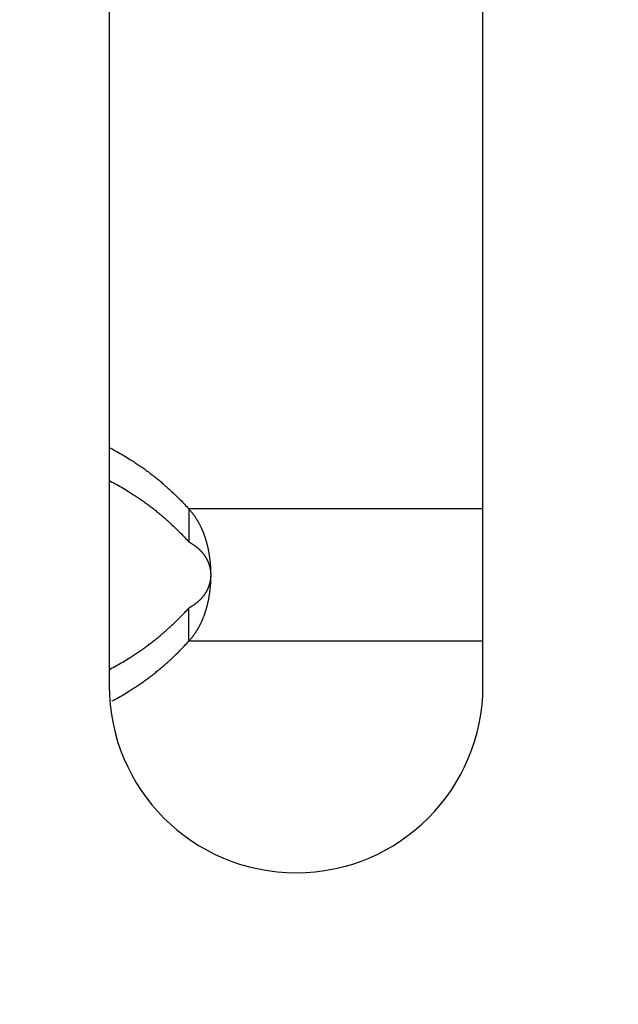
# Model space of a CAD drawing. Extents: x 0 to 594, y 0 to 420.
# Tile 18 of 112: x 101.47 to 104.03, y 281.74 to 285.95. Entities that reach past the tile are written whole.
import ezdxf

# ---------------------------------------------------------------- set-up
doc = ezdxf.new("R2010")
doc.units = 0
doc.header["$LTSCALE"] = 32.67
doc.layers.get('0').update_dxf_attribs({"linetype": 'CONTINUOUS'})
doc.styles.get("Standard").update_dxf_attribs({"font": 'txt', "width": 0.8})
doc.dimstyles.get("Standard").update_dxf_attribs({"dimtxt": 2.5, "dimasz": 2.5, "dimexe": 1.25, "dimexo": 0.625, "dimtad": 1, "dimcen": 2.5, "dimazin": 3, "dimtfac": 1, "dimtmove": 0, "dimatfit": 3})

# ---------------------------------------------------------------- blocks, each defined once
blk = doc.blocks.new('_FILLED')
at = {"color": 0, "linetype": 'BYBLOCK'}
blk.add_solid([(0, 0), (-1, 0.1429), (-1, -0.1429)], dxfattribs=at)
blk = doc.blocks.new('*D9')
at = {"color": 2, "linetype": 'CONTINUOUS'}
for p, q in [((93.7812, 281.7264), (93.7812, 307.7703)), ((159.5249, 280.5703), (159.5249, 307.7703)), ((93.7812, 306.7703), (126.653, 306.7703)), ((159.5249, 306.7703), (126.653, 306.7703))]:
    blk.add_line(p, q, dxfattribs=at)
at = {"color": 2, "linetype": 'CONTINUOUS', "xscale": 3.5, "yscale": 3.5, "zscale": 3.5, "rotation": 180}
blk.add_blockref('_FILLED', (93.7812, 306.7703), dxfattribs=at)
at = {"color": 2, "linetype": 'CONTINUOUS', "xscale": 3.5, "yscale": 3.5, "zscale": 3.5}
blk.add_blockref('_FILLED', (159.5249, 306.7703), dxfattribs=at)
at = {"color": 5, "linetype": 'CONTINUOUS', "width": 0.8}
blk.add_text('329', height=3.5, dxfattribs=at).set_placement((122.453, 307.6453))

msp = doc.modelspace()

# ---------------------------------------------------------------- linework, layer by layer
at = {"color": 7, "linetype": 'CONTINUOUS'}
for p, q in [((101.853, 295.5032), (101.853, 283.1032)), ((103.453, 283.1032), (103.453, 295.5032)), ((101.853, 284.1235), (101.8585, 284.1207)), ((101.8585, 284.1207), (101.8653, 284.1171)), ((101.8653, 284.1171), (101.872, 284.1135)), ((101.872, 284.1135), (101.8788, 284.1098)), ((101.8788, 284.1098), (101.8856, 284.1061)), ((101.8856, 284.1061), (101.8924, 284.1023)), ((101.8924, 284.1023), (101.8992, 284.0984)), ((101.8992, 284.0984), (101.906, 284.0945)), ((101.906, 284.0945), (101.9127, 284.0906)), ((101.9127, 284.0906), (101.9195, 284.0865)), ((101.9195, 284.0865), (101.9262, 284.0825)), ((101.9262, 284.0825), (101.9307, 284.0797)), ((101.9307, 284.0797), (101.9374, 284.0756)), ((101.9374, 284.0756), (101.9419, 284.0728)), ((101.9419, 284.0728), (101.9463, 284.07)), ((101.9463, 284.07), (101.9508, 284.0672)), ((101.9508, 284.0672), (101.9552, 284.0643)), ((101.9552, 284.0643), (101.9596, 284.0615)), ((101.9596, 284.0615), (101.964, 284.0586)), ((101.964, 284.0586), (101.9684, 284.0557)), ((101.9684, 284.0557), (101.9728, 284.0527)), ((101.9728, 284.0527), (101.9772, 284.0498)), ((101.9772, 284.0498), (101.9815, 284.0468)), ((101.9815, 284.0468), (101.9859, 284.0438)), ((101.9859, 284.0438), (101.9902, 284.0408)), ((101.9902, 284.0408), (101.9946, 284.0378)), ((101.9946, 284.0378), (101.9989, 284.0347)), ((101.9989, 284.0347), (102.0032, 284.0316)), ((102.0032, 284.0316), (102.0075, 284.0286)), ((102.0075, 284.0286), (102.0117, 284.0254)), ((102.0117, 284.0254), (102.016, 284.0223)), ((102.016, 284.0223), (102.0203, 284.0191)), ((102.0203, 284.0191), (102.0245, 284.016)), ((102.0245, 284.016), (102.0287, 284.0128)), ((102.0287, 284.0128), (102.0329, 284.0095)), ((101.853, 283.9821), (101.8585, 283.9792)), ((101.8585, 283.9792), (101.8653, 283.9757)), ((101.8653, 283.9757), (101.872, 283.9721)), ((101.872, 283.9721), (101.8788, 283.9684)), ((101.8788, 283.9684), (101.8856, 283.9646)), ((102.0329, 284.0095), (102.0371, 284.0063)), ((102.0371, 284.0063), (102.0413, 284.003)), ((102.0413, 284.003), (102.0455, 283.9998)), ((102.0455, 283.9998), (102.0496, 283.9965)), ((102.0496, 283.9965), (102.0538, 283.9931)), ((102.0538, 283.9931), (102.0579, 283.9898)), ((102.0579, 283.9898), (102.0621, 283.9864)), ((102.0621, 283.9864), (102.0662, 283.983)), ((102.0662, 283.983), (102.0704, 283.9795)), ((102.0704, 283.9795), (102.0746, 283.976)), ((102.0746, 283.976), (102.0787, 283.9724)), ((102.0787, 283.9724), (102.083, 283.9688)), ((102.083, 283.9688), (102.0872, 283.9652)), ((101.8856, 283.9646), (101.8924, 283.9609)), ((101.8924, 283.9609), (101.8992, 283.957)), ((101.8992, 283.957), (101.906, 283.9531)), ((101.906, 283.9531), (101.9127, 283.9491)), ((101.9127, 283.9491), (101.9195, 283.9451)), ((101.9285, 283.9397), (101.9352, 283.9356)), ((101.9352, 283.9356), (101.9397, 283.9328)), ((101.9397, 283.9328), (101.9441, 283.93)), ((101.9441, 283.93), (101.9486, 283.9272)), ((101.9486, 283.9272), (101.953, 283.9243)), ((102.0872, 283.9652), (102.0914, 283.9615)), ((102.0914, 283.9615), (102.0957, 283.9577)), ((102.0957, 283.9577), (102.1, 283.9539)), ((102.1, 283.9539), (102.1042, 283.9501)), ((102.1042, 283.9501), (102.1085, 283.9462)), ((102.1085, 283.9462), (102.1129, 283.9422)), ((102.1129, 283.9422), (102.1172, 283.9382)), ((102.1172, 283.9382), (102.1216, 283.9341)), ((102.1216, 283.9341), (102.1259, 283.93)), ((102.1259, 283.93), (102.1303, 283.9258)), ((102.1303, 283.9258), (102.1348, 283.9216)), ((101.953, 283.9243), (101.9574, 283.9215)), ((101.9574, 283.9215), (101.9618, 283.9186)), ((101.9618, 283.9186), (101.9662, 283.9157)), ((101.9662, 283.9157), (101.9706, 283.9128)), ((101.9706, 283.9128), (101.975, 283.9098)), ((101.975, 283.9098), (101.9794, 283.9069)), ((101.9794, 283.9069), (101.9837, 283.9039)), ((101.9837, 283.9039), (101.9881, 283.9009)), ((101.9881, 283.9009), (101.9924, 283.8979)), ((101.9924, 283.8979), (101.9967, 283.8948)), ((101.9967, 283.8948), (102.001, 283.8918)), ((102.001, 283.8918), (102.0053, 283.8887)), ((102.0053, 283.8887), (102.0096, 283.8856)), ((102.0096, 283.8856), (102.0139, 283.8825)), ((102.1348, 283.9216), (102.1392, 283.9173)), ((102.1392, 283.9173), (102.1437, 283.9129)), ((102.1437, 283.9129), (102.1481, 283.9085)), ((102.1481, 283.9085), (102.1526, 283.904)), ((102.1526, 283.904), (102.1571, 283.8995)), ((102.1571, 283.8995), (102.1617, 283.8949)), ((102.1617, 283.8949), (102.1662, 283.8902)), ((102.1662, 283.8902), (102.1708, 283.8855)), ((102.1708, 283.8855), (102.1754, 283.8807)), ((102.0139, 283.8825), (102.0181, 283.8793)), ((102.0181, 283.8793), (102.0224, 283.8761)), ((102.0224, 283.8761), (102.0266, 283.8729)), ((102.0266, 283.8729), (102.0308, 283.8697)), ((102.0308, 283.8697), (102.035, 283.8665)), ((102.035, 283.8665), (102.0392, 283.8633)), ((102.0392, 283.8633), (102.0434, 283.86)), ((102.0434, 283.86), (102.0476, 283.8567)), ((102.0476, 283.8567), (102.0517, 283.8534)), ((102.0517, 283.8534), (102.0559, 283.8501)), ((102.0559, 283.8501), (102.06, 283.8467)), ((102.06, 283.8467), (102.0641, 283.8433)), ((102.0641, 283.8433), (102.0683, 283.8398)), ((102.1754, 283.8807), (102.1801, 283.8758)), ((102.1801, 283.8758), (102.1847, 283.8708)), ((102.1847, 283.8708), (102.1894, 283.8658)), ((102.1894, 283.8658), (102.1941, 283.8607)), ((102.1941, 283.8607), (102.1941, 283.7193)), ((102.1941, 283.8607), (102.1956, 283.859)), ((102.1956, 283.859), (102.197, 283.8574)), ((102.197, 283.8574), (102.1985, 283.8557)), ((102.1985, 283.8557), (102.1999, 283.854)), ((102.1999, 283.854), (102.2013, 283.8523)), ((102.2013, 283.8523), (102.2027, 283.8506)), ((102.2027, 283.8506), (102.2041, 283.8489)), ((102.2041, 283.8489), (102.2055, 283.8472)), ((102.2055, 283.8472), (102.2069, 283.8454)), ((102.2069, 283.8454), (102.2082, 283.8437)), ((102.0683, 283.8398), (102.0725, 283.8364)), ((102.0725, 283.8364), (102.0766, 283.8328)), ((102.0766, 283.8328), (102.0809, 283.8292)), ((102.0809, 283.8292), (102.0851, 283.8256)), ((102.0851, 283.8256), (102.0893, 283.8219)), ((102.0893, 283.8219), (102.0935, 283.8182)), ((102.0935, 283.8182), (102.0978, 283.8144)), ((102.0978, 283.8144), (102.1021, 283.8106)), ((102.1021, 283.8106), (102.1064, 283.8067)), ((102.1129, 283.8008), (102.1172, 283.7968)), ((102.2102, 283.8411), (102.2115, 283.8394)), ((102.2115, 283.8394), (102.2128, 283.8376)), ((102.2128, 283.8376), (102.214, 283.8359)), ((102.214, 283.8359), (102.2153, 283.8341)), ((102.2153, 283.8341), (102.2166, 283.8324)), ((102.2166, 283.8324), (102.2178, 283.8306)), ((102.2178, 283.8306), (102.219, 283.8289)), ((102.219, 283.8289), (102.2202, 283.8271)), ((102.2202, 283.8271), (102.2214, 283.8253)), ((102.2214, 283.8253), (102.2226, 283.8235)), ((102.2226, 283.8235), (102.2237, 283.8218)), ((102.2237, 283.8218), (102.2249, 283.82)), ((102.2249, 283.82), (102.226, 283.8182)), ((102.226, 283.8182), (102.2271, 283.8164)), ((102.2271, 283.8164), (102.2282, 283.8146)), ((102.2282, 283.8146), (102.2293, 283.8128)), ((102.2293, 283.8128), (102.2304, 283.811)), ((102.2304, 283.811), (102.2314, 283.8092)), ((102.2314, 283.8092), (102.2325, 283.8074)), ((102.2325, 283.8074), (102.2335, 283.8056)), ((102.2335, 283.8056), (102.2345, 283.8038)), ((102.2345, 283.8038), (102.2356, 283.802)), ((102.2356, 283.802), (102.2365, 283.8002)), ((102.2365, 283.8002), (102.2375, 283.7983)), ((102.1172, 283.7968), (102.1216, 283.7927)), ((102.1216, 283.7927), (102.1259, 283.7886)), ((102.1259, 283.7886), (102.1303, 283.7844)), ((102.1303, 283.7844), (102.1348, 283.7802)), ((102.1348, 283.7802), (102.1392, 283.7759)), ((102.1392, 283.7759), (102.1437, 283.7715)), ((102.1437, 283.7715), (102.1481, 283.7671)), ((102.1481, 283.7671), (102.1526, 283.7626)), ((102.1526, 283.7626), (102.1571, 283.7581)), ((102.1571, 283.7581), (102.1617, 283.7535)), ((102.2375, 283.7983), (102.2385, 283.7965)), ((102.2385, 283.7965), (102.2395, 283.7947)), ((102.2395, 283.7947), (102.2404, 283.7928)), ((102.2404, 283.7928), (102.2413, 283.791)), ((102.2413, 283.791), (102.2423, 283.7891)), ((102.2423, 283.7891), (102.2432, 283.7873)), ((102.2432, 283.7873), (102.2441, 283.7854)), ((102.2441, 283.7854), (102.245, 283.7835)), ((102.245, 283.7835), (102.2459, 283.7817)), ((102.2459, 283.7817), (102.2467, 283.7798)), ((102.2467, 283.7798), (102.2476, 283.7779)), ((102.2476, 283.7779), (102.2485, 283.776)), ((102.2485, 283.776), (102.2493, 283.7741)), ((102.2493, 283.7741), (102.2501, 283.7722)), ((102.2501, 283.7722), (102.251, 283.7703)), ((102.2522, 283.7674), (102.253, 283.7654)), ((102.253, 283.7654), (102.2538, 283.7635)), ((102.2538, 283.7635), (102.2545, 283.7615)), ((102.2545, 283.7615), (102.2553, 283.7596)), ((102.2553, 283.7596), (102.2561, 283.7576)), ((102.2561, 283.7576), (102.2568, 283.7557)), ((102.1617, 283.7535), (102.1662, 283.7488)), ((102.1662, 283.7488), (102.1708, 283.7441)), ((102.1708, 283.7441), (102.1754, 283.7393)), ((102.1754, 283.7393), (102.1801, 283.7344)), ((102.1801, 283.7344), (102.1847, 283.7294)), ((102.1847, 283.7294), (102.1894, 283.7244)), ((102.1894, 283.7244), (102.1941, 283.7193)), ((102.1941, 283.7193), (102.1959, 283.7183)), ((102.1959, 283.7183), (102.1977, 283.7173)), ((102.1977, 283.7173), (102.1994, 283.7162)), ((102.2568, 283.7557), (102.2576, 283.7537)), ((102.2576, 283.7537), (102.2583, 283.7517)), ((102.2583, 283.7517), (102.259, 283.7497)), ((102.259, 283.7497), (102.2597, 283.7477)), ((102.2597, 283.7477), (102.2604, 283.7457)), ((102.2604, 283.7457), (102.2611, 283.7437)), ((102.2611, 283.7437), (102.2618, 283.7417)), ((102.2618, 283.7417), (102.2625, 283.7397)), ((102.2625, 283.7397), (102.2631, 283.7377)), ((102.2631, 283.7377), (102.2638, 283.7356)), ((102.2638, 283.7356), (102.2644, 283.7336)), ((102.2644, 283.7336), (102.2651, 283.7316)), ((102.2651, 283.7316), (102.2657, 283.7295)), ((102.2657, 283.7295), (102.2663, 283.7275)), ((102.2663, 283.7275), (102.2669, 283.7254)), ((102.2669, 283.7254), (102.2675, 283.7233)), ((102.2675, 283.7233), (102.2681, 283.7213)), ((102.2681, 283.7213), (102.2687, 283.7192)), ((102.2687, 283.7192), (102.2693, 283.7171)), ((102.2693, 283.7171), (102.2698, 283.7151)), ((102.2698, 283.7151), (102.2704, 283.713)), ((102.202, 283.7147), (102.2036, 283.7137)), ((102.2036, 283.7137), (102.2053, 283.7127)), ((102.2053, 283.7127), (102.2069, 283.7116)), ((102.2069, 283.7116), (102.2085, 283.7106)), ((102.2085, 283.7106), (102.21, 283.7096)), ((102.21, 283.7096), (102.2115, 283.7086)), ((102.2115, 283.7086), (102.213, 283.7076)), ((102.213, 283.7076), (102.2145, 283.7066)), ((102.2145, 283.7066), (102.216, 283.7055)), ((102.216, 283.7055), (102.2174, 283.7045)), ((102.2174, 283.7045), (102.2188, 283.7035)), ((102.2188, 283.7035), (102.2202, 283.7025)), ((102.2222, 283.701), (102.2235, 283.7)), ((102.2235, 283.7), (102.2248, 283.699)), ((102.2248, 283.699), (102.2261, 283.698)), ((102.2261, 283.698), (102.2273, 283.697)), ((102.2273, 283.697), (102.2286, 283.696)), ((102.2286, 283.696), (102.2298, 283.695)), ((102.2298, 283.695), (102.2309, 283.694)), ((102.2309, 283.694), (102.2321, 283.693)), ((102.2321, 283.693), (102.2332, 283.692)), ((102.2332, 283.692), (102.2344, 283.691)), ((102.2344, 283.691), (102.2355, 283.69)), ((102.2355, 283.69), (102.2365, 283.689)), ((102.2365, 283.689), (102.2376, 283.688)), ((102.2376, 283.688), (102.2386, 283.6871)), ((102.2386, 283.6871), (102.2397, 283.6861)), ((102.2397, 283.6861), (102.2407, 283.6851)), ((102.2407, 283.6851), (102.2417, 283.6841)), ((102.2417, 283.6841), (102.2427, 283.6831)), ((102.2427, 283.6831), (102.2436, 283.6821)), ((102.2436, 283.6821), (102.2446, 283.6811)), ((102.2446, 283.6811), (102.2455, 283.6801)), ((102.2455, 283.6801), (102.2465, 283.6791)), ((102.2465, 283.6791), (102.2474, 283.6782)), ((102.2474, 283.6782), (102.2483, 283.6772)), ((102.2483, 283.6772), (102.2491, 283.6762)), ((102.2491, 283.6762), (102.25, 283.6752)), ((102.25, 283.6752), (102.2509, 283.6742)), ((102.2509, 283.6742), (102.2517, 283.6732)), ((102.2517, 283.6732), (102.2526, 283.6722)), ((102.2704, 283.713), (102.2709, 283.7109)), ((102.2709, 283.7109), (102.2715, 283.7088)), ((102.2715, 283.7088), (102.272, 283.7067)), ((102.272, 283.7067), (102.2725, 283.7046)), ((102.2725, 283.7046), (102.273, 283.7025)), ((102.273, 283.7025), (102.2735, 283.7004)), ((102.2735, 283.7004), (102.274, 283.6983)), ((102.274, 283.6983), (102.2745, 283.6962)), ((102.2745, 283.6962), (102.2749, 283.6941)), ((102.2749, 283.6941), (102.2754, 283.692)), ((102.2754, 283.692), (102.2759, 283.6899)), ((102.2759, 283.6899), (102.2763, 283.6878)), ((102.2763, 283.6878), (102.2769, 283.6846)), ((102.2769, 283.6846), (102.2776, 283.6814)), ((102.2776, 283.6814), (102.2782, 283.6782)), ((102.2782, 283.6782), (102.2788, 283.675)), ((102.2788, 283.675), (102.2793, 283.6718)), ((102.2526, 283.6722), (102.2534, 283.6712)), ((102.2534, 283.6712), (102.2542, 283.6702)), ((102.2542, 283.6702), (102.255, 283.6692)), ((102.255, 283.6692), (102.2558, 283.6682)), ((102.2558, 283.6682), (102.2565, 283.6671)), ((102.2565, 283.6671), (102.2573, 283.6661)), ((102.2573, 283.6661), (102.258, 283.6651)), ((102.258, 283.6651), (102.2588, 283.6641)), ((102.2588, 283.6641), (102.2595, 283.6631)), ((102.2595, 283.6631), (102.2602, 283.6621)), ((102.2602, 283.6621), (102.2609, 283.6611)), ((102.2609, 283.6611), (102.2616, 283.6601)), ((102.2616, 283.6601), (102.2623, 283.659)), ((102.2623, 283.659), (102.263, 283.658)), ((102.263, 283.658), (102.2636, 283.657)), ((102.2636, 283.657), (102.2643, 283.656)), ((102.2643, 283.656), (102.2649, 283.6549)), ((102.2649, 283.6549), (102.2656, 283.6539)), ((102.2656, 283.6539), (102.2662, 283.6529)), ((102.2662, 283.6529), (102.2668, 283.6519)), ((102.2668, 283.6519), (102.2674, 283.6508)), ((102.2674, 283.6508), (102.268, 283.6498)), ((102.268, 283.6498), (102.2686, 283.6488)), ((102.2686, 283.6488), (102.2691, 283.6478)), ((102.2691, 283.6478), (102.2697, 283.6467)), ((102.2697, 283.6467), (102.2702, 283.6457)), ((102.2702, 283.6457), (102.2708, 283.6447)), ((102.2708, 283.6447), (102.2713, 283.6437)), ((102.2713, 283.6437), (102.2718, 283.6426)), ((102.2718, 283.6426), (102.2723, 283.6416)), ((102.2723, 283.6416), (102.2728, 283.6406)), ((102.2728, 283.6406), (102.2733, 283.6396)), ((102.2733, 283.6396), (102.2738, 283.6386)), ((102.2738, 283.6386), (102.2743, 283.6375)), ((102.2743, 283.6375), (102.2747, 283.6365)), ((102.2747, 283.6365), (102.2752, 283.6355)), ((102.2752, 283.6355), (102.2756, 283.6345)), ((102.2756, 283.6345), (102.276, 283.6335)), ((102.276, 283.6335), (102.2765, 283.6324)), ((102.2765, 283.6324), (102.2769, 283.6314)), ((102.2769, 283.6314), (102.2773, 283.6304)), ((102.2793, 283.6718), (102.2799, 283.6686)), ((102.2799, 283.6686), (102.2804, 283.6653)), ((102.2804, 283.6653), (102.2809, 283.6621)), ((102.2809, 283.6621), (102.2814, 283.6589)), ((102.2814, 283.6589), (102.2819, 283.6556)), ((102.2819, 283.6556), (102.2823, 283.6524)), ((102.2823, 283.6524), (102.2827, 283.6491)), ((102.2827, 283.6491), (102.2831, 283.6459)), ((102.2831, 283.6459), (102.2835, 283.6426)), ((102.2835, 283.6426), (102.2839, 283.6394)), ((102.2839, 283.6394), (102.2842, 283.6361)), ((102.2842, 283.6361), (102.2846, 283.6328)), ((102.2846, 283.6328), (102.2849, 283.6295)), ((102.2773, 283.6304), (102.2777, 283.6294)), ((102.2777, 283.6294), (102.278, 283.6284)), ((102.278, 283.6284), (102.2784, 283.6273)), ((102.2784, 283.6273), (102.2788, 283.6263)), ((102.2788, 283.6263), (102.2792, 283.6253)), ((102.2792, 283.6253), (102.2795, 283.6243)), ((102.2795, 283.6243), (102.2798, 283.6233)), ((102.2803, 283.6217), (102.2807, 283.6207)), ((102.2807, 283.6207), (102.281, 283.6197)), ((102.281, 283.6197), (102.2813, 283.6187)), ((102.2813, 283.6187), (102.2816, 283.6177)), ((102.2816, 283.6177), (102.2819, 283.6167)), ((102.2819, 283.6167), (102.2822, 283.6156)), ((102.2822, 283.6156), (102.2824, 283.6146)), ((102.2824, 283.6146), (102.2827, 283.6136)), ((102.2827, 283.6136), (102.283, 283.6126)), ((102.283, 283.6126), (102.2832, 283.6116)), ((102.2836, 283.6101), (102.2838, 283.6091)), ((102.2838, 283.6091), (102.284, 283.608)), ((102.284, 283.608), (102.2842, 283.607)), ((102.2842, 283.607), (102.2844, 283.606)), ((102.2844, 283.606), (102.2846, 283.605)), ((102.2846, 283.605), (102.2848, 283.604)), ((102.2848, 283.604), (102.285, 283.603)), ((102.2849, 283.6295), (102.2852, 283.6263)), ((102.285, 283.603), (102.2852, 283.602)), ((102.2852, 283.6263), (102.2854, 283.623)), ((102.2852, 283.602), (102.2854, 283.601)), ((102.2854, 283.623), (102.2857, 283.6197)), ((102.2854, 283.601), (102.2855, 283.5999)), ((102.2855, 283.5999), (102.2857, 283.5989)), ((102.2857, 283.6197), (102.2859, 283.6164)), ((102.2857, 283.5989), (102.2858, 283.5979)), ((102.2858, 283.5979), (102.286, 283.5969)), ((102.2859, 283.6164), (102.2861, 283.6131)), ((102.286, 283.5969), (102.2861, 283.5959)), ((102.2861, 283.6131), (102.2863, 283.6098)), ((102.2861, 283.5959), (102.2862, 283.5949)), ((102.2863, 283.6098), (102.2864, 283.6076)), ((102.2864, 283.6076), (102.2866, 283.6043)), ((102.2864, 283.5934), (102.2865, 283.5924)), ((102.2865, 283.5924), (102.2866, 283.5913)), ((102.2866, 283.6043), (102.2868, 283.601)), ((102.2866, 283.5913), (102.2867, 283.5903)), ((102.2867, 283.5903), (102.2868, 283.5893)), ((102.2868, 283.601), (102.2869, 283.5977)), ((102.2868, 283.5893), (102.2868, 283.5883)), ((102.2869, 283.5977), (102.287, 283.5944)), ((102.287, 283.5944), (102.2871, 283.5911)), ((102.2871, 283.5911), (102.2871, 283.5878)), ((102.284, 283.5477), (102.2838, 283.5467)), ((102.2842, 283.5487), (102.284, 283.5477)), ((102.2844, 283.5497), (102.2842, 283.5487)), ((102.2846, 283.5508), (102.2844, 283.5497)), ((102.2848, 283.5518), (102.2846, 283.5508)), ((102.285, 283.5528), (102.2848, 283.5518)), ((102.2852, 283.5538), (102.285, 283.5528)), ((102.2854, 283.5548), (102.2852, 283.5538)), ((102.2855, 283.5558), (102.2854, 283.5548)), ((102.2857, 283.5568), (102.2855, 283.5558)), ((102.2858, 283.5578), (102.2857, 283.5568)), ((102.286, 283.5589), (102.2858, 283.5578)), ((102.2863, 283.5614), (102.2862, 283.5604)), ((102.2864, 283.5624), (102.2863, 283.5614)), ((102.2865, 283.5492), (102.2863, 283.5459)), ((102.2865, 283.5634), (102.2864, 283.5624)), ((102.2866, 283.5644), (102.2865, 283.5634)), ((102.2867, 283.5525), (102.2865, 283.5492)), ((102.2867, 283.5654), (102.2866, 283.5644)), ((102.2868, 283.5664), (102.2867, 283.5654)), ((102.2868, 283.5558), (102.2867, 283.5525)), ((102.2868, 283.5883), (102.2869, 283.5873)), ((102.2869, 283.5685), (102.2868, 283.5675)), ((102.2868, 283.5675), (102.2868, 283.5664)), ((102.2869, 283.5591), (102.2868, 283.5558)), ((102.2869, 283.5873), (102.287, 283.5863)), ((102.287, 283.5695), (102.2869, 283.5685)), ((102.287, 283.5624), (102.2869, 283.5591)), ((102.287, 283.5863), (102.287, 283.5853)), ((102.287, 283.5853), (102.2871, 283.5842)), ((102.2871, 283.5715), (102.287, 283.5705)), ((102.287, 283.5705), (102.287, 283.5695)), ((102.2871, 283.5657), (102.287, 283.5624)), ((102.2871, 283.5878), (102.2872, 283.5845)), ((102.2871, 283.5842), (102.2871, 283.5832)), ((102.2871, 283.5832), (102.2872, 283.5822)), ((102.2872, 283.5736), (102.2871, 283.5725)), ((102.2871, 283.5725), (102.2871, 283.5715)), ((102.2872, 283.569), (102.2871, 283.5657)), ((102.2872, 283.5845), (102.2872, 283.5812)), ((102.2872, 283.5822), (102.2872, 283.5812)), ((102.2872, 283.5812), (102.2872, 283.5802)), ((102.2872, 283.5812), (102.2872, 283.5781)), ((102.2872, 283.5802), (102.2872, 283.5792)), ((102.2872, 283.579), (102.2872, 283.5757)), ((102.2872, 283.5776), (102.2872, 283.5766)), ((102.2872, 283.5766), (102.2872, 283.5756)), ((102.2872, 283.5757), (102.2872, 283.5724)), ((102.2872, 283.5756), (102.2872, 283.5746)), ((102.2872, 283.5746), (102.2872, 283.5736)), ((102.2872, 283.5724), (102.2872, 283.569)), ((102.2674, 283.5049), (102.2668, 283.5039)), ((102.268, 283.5059), (102.2674, 283.5049)), ((102.2686, 283.507), (102.268, 283.5059)), ((102.2691, 283.508), (102.2686, 283.507)), ((102.2697, 283.509), (102.2691, 283.508)), ((102.2702, 283.51), (102.2697, 283.509)), ((102.2708, 283.5111), (102.2702, 283.51)), ((102.2713, 283.5121), (102.2708, 283.5111)), ((102.2718, 283.5131), (102.2713, 283.5121)), ((102.2723, 283.5141), (102.2718, 283.5131)), ((102.2728, 283.5152), (102.2723, 283.5141)), ((102.2733, 283.5162), (102.2728, 283.5152)), ((102.2738, 283.5172), (102.2733, 283.5162)), ((102.2743, 283.5182), (102.2738, 283.5172)), ((102.2747, 283.5192), (102.2743, 283.5182)), ((102.2752, 283.5203), (102.2747, 283.5192)), ((102.2756, 283.5213), (102.2752, 283.5203)), ((102.276, 283.5223), (102.2756, 283.5213)), ((102.2765, 283.5233), (102.276, 283.5223)), ((102.2769, 283.5243), (102.2765, 283.5233)), ((102.2773, 283.5254), (102.2769, 283.5243)), ((102.2777, 283.5264), (102.2773, 283.5254)), ((102.278, 283.5274), (102.2777, 283.5264)), ((102.2784, 283.5284), (102.278, 283.5274)), ((102.2788, 283.5294), (102.2784, 283.5284)), ((102.2792, 283.5305), (102.2788, 283.5294)), ((102.28, 283.533), (102.2797, 283.532)), ((102.2803, 283.534), (102.28, 283.533)), ((102.2807, 283.535), (102.2803, 283.534)), ((102.281, 283.536), (102.2807, 283.535)), ((102.2813, 283.5371), (102.281, 283.536)), ((102.2816, 283.5381), (102.2813, 283.5371)), ((102.2819, 283.5391), (102.2816, 283.5381)), ((102.2822, 283.5401), (102.2819, 283.5391)), ((102.2824, 283.5045), (102.282, 283.5012)), ((102.2824, 283.5411), (102.2822, 283.5401)), ((102.2827, 283.5421), (102.2824, 283.5411)), ((102.2827, 283.5066), (102.2824, 283.5045)), ((102.283, 283.5432), (102.2827, 283.5421)), ((102.2831, 283.5099), (102.2827, 283.5066)), ((102.2832, 283.5442), (102.283, 283.5432)), ((102.2835, 283.5131), (102.2831, 283.5099)), ((102.2834, 283.5452), (102.2832, 283.5442)), ((102.2839, 283.5164), (102.2835, 283.5131)), ((102.2842, 283.5197), (102.2839, 283.5164)), ((102.2846, 283.5229), (102.2842, 283.5197)), ((102.2849, 283.5262), (102.2846, 283.5229)), ((102.2852, 283.5295), (102.2849, 283.5262)), ((102.2854, 283.5328), (102.2852, 283.5295)), ((102.2857, 283.5361), (102.2854, 283.5328)), ((102.2859, 283.5393), (102.2857, 283.5361)), ((102.2861, 283.5426), (102.2859, 283.5393)), ((102.2863, 283.5459), (102.2861, 283.5426)), ((102.2315, 283.4623), (102.2304, 283.4613)), ((102.2327, 283.4633), (102.2315, 283.4623)), ((102.2338, 283.4643), (102.2327, 283.4633)), ((102.2349, 283.4653), (102.2338, 283.4643)), ((102.236, 283.4662), (102.2349, 283.4653)), ((102.2371, 283.4672), (102.236, 283.4662)), ((102.2381, 283.4682), (102.2371, 283.4672)), ((102.2392, 283.4692), (102.2381, 283.4682)), ((102.2402, 283.4702), (102.2392, 283.4692)), ((102.2412, 283.4712), (102.2402, 283.4702)), ((102.2422, 283.4722), (102.2412, 283.4712)), ((102.2432, 283.4731), (102.2422, 283.4722)), ((102.2441, 283.4741), (102.2432, 283.4731)), ((102.2465, 283.4766), (102.2455, 283.4756)), ((102.2474, 283.4776), (102.2465, 283.4766)), ((102.2483, 283.4786), (102.2474, 283.4776)), ((102.2491, 283.4796), (102.2483, 283.4786)), ((102.25, 283.4806), (102.2491, 283.4796)), ((102.2509, 283.4816), (102.25, 283.4806)), ((102.2517, 283.4826), (102.2509, 283.4816)), ((102.2526, 283.4836), (102.2517, 283.4826)), ((102.2534, 283.4846), (102.2526, 283.4836)), ((102.2542, 283.4856), (102.2534, 283.4846)), ((102.255, 283.4866), (102.2542, 283.4856)), ((102.2558, 283.4876), (102.255, 283.4866)), ((102.2565, 283.4886), (102.2558, 283.4876)), ((102.2573, 283.4896), (102.2565, 283.4886)), ((102.258, 283.4906), (102.2573, 283.4896)), ((102.2588, 283.4916), (102.258, 283.4906)), ((102.2595, 283.4927), (102.2588, 283.4916)), ((102.2602, 283.4937), (102.2595, 283.4927)), ((102.2609, 283.4947), (102.2602, 283.4937)), ((102.2616, 283.4957), (102.2609, 283.4947)), ((102.2623, 283.4967), (102.2616, 283.4957)), ((102.263, 283.4977), (102.2623, 283.4967)), ((102.2636, 283.4988), (102.263, 283.4977)), ((102.2643, 283.4998), (102.2636, 283.4988)), ((102.2649, 283.5008), (102.2643, 283.4998)), ((102.2656, 283.5018), (102.2649, 283.5008)), ((102.2662, 283.5029), (102.2656, 283.5018)), ((102.2668, 283.5039), (102.2662, 283.5029)), ((102.2752, 283.4627), (102.2747, 283.4606)), ((102.2756, 283.4648), (102.2752, 283.4627)), ((102.2761, 283.4669), (102.2756, 283.4648)), ((102.2765, 283.4691), (102.2761, 283.4669)), ((102.2772, 283.4722), (102.2765, 283.4691)), ((102.2778, 283.4754), (102.2772, 283.4722)), ((102.2784, 283.4786), (102.2778, 283.4754)), ((102.2789, 283.4818), (102.2784, 283.4786)), ((102.2795, 283.4851), (102.2789, 283.4818)), ((102.28, 283.4883), (102.2795, 283.4851)), ((102.2806, 283.4915), (102.28, 283.4883)), ((102.2811, 283.4947), (102.2806, 283.4915)), ((102.2815, 283.498), (102.2811, 283.4947)), ((102.282, 283.5012), (102.2815, 283.498)), ((102.1754, 283.4165), (102.1801, 283.4214)), ((102.1801, 283.4214), (102.1847, 283.4263)), ((102.1847, 283.4263), (102.1894, 283.4314)), ((102.1894, 283.4314), (102.1941, 283.4365)), ((102.1941, 283.295), (102.1941, 283.4365)), ((102.1985, 283.439), (102.1968, 283.438)), ((102.2003, 283.44), (102.1985, 283.439)), ((102.202, 283.4411), (102.2003, 283.44)), ((102.2036, 283.4421), (102.202, 283.4411)), ((102.2053, 283.4431), (102.2036, 283.4421)), ((102.2069, 283.4441), (102.2053, 283.4431)), ((102.2085, 283.4451), (102.2069, 283.4441)), ((102.21, 283.4462), (102.2085, 283.4451)), ((102.2115, 283.4472), (102.21, 283.4462)), ((102.2131, 283.4482), (102.2115, 283.4472)), ((102.2145, 283.4492), (102.2131, 283.4482)), ((102.216, 283.4502), (102.2145, 283.4492)), ((102.2174, 283.4512), (102.216, 283.4502)), ((102.2188, 283.4523), (102.2174, 283.4512)), ((102.2202, 283.4533), (102.2188, 283.4523)), ((102.2215, 283.4543), (102.2202, 283.4533)), ((102.2229, 283.4553), (102.2215, 283.4543)), ((102.2242, 283.4563), (102.2229, 283.4553)), ((102.2255, 283.4573), (102.2242, 283.4563)), ((102.2267, 283.4583), (102.2255, 283.4573)), ((102.228, 283.4593), (102.2267, 283.4583)), ((102.2292, 283.4603), (102.228, 283.4593)), ((102.2304, 283.4613), (102.2292, 283.4603)), ((102.2641, 283.4211), (102.2635, 283.4191)), ((102.2648, 283.4232), (102.2641, 283.4211)), ((102.2654, 283.4252), (102.2648, 283.4232)), ((102.266, 283.4273), (102.2654, 283.4252)), ((102.2666, 283.4293), (102.266, 283.4273)), ((102.2672, 283.4314), (102.2666, 283.4293)), ((102.2678, 283.4334), (102.2672, 283.4314)), ((102.2684, 283.4355), (102.2678, 283.4334)), ((102.269, 283.4376), (102.2684, 283.4355)), ((102.2696, 283.4397), (102.269, 283.4376)), ((102.2701, 283.4417), (102.2696, 283.4397)), ((102.2707, 283.4438), (102.2701, 283.4417)), ((102.2712, 283.4459), (102.2707, 283.4438)), ((102.2717, 283.448), (102.2712, 283.4459)), ((102.2722, 283.4501), (102.2717, 283.448)), ((102.2728, 283.4522), (102.2722, 283.4501)), ((102.2733, 283.4543), (102.2728, 283.4522)), ((102.2738, 283.4564), (102.2733, 283.4543)), ((102.2742, 283.4585), (102.2738, 283.4564)), ((102.2747, 283.4606), (102.2742, 283.4585)), ((102.1348, 283.3756), (102.1392, 283.3799)), ((102.1392, 283.3799), (102.1437, 283.3842)), ((102.1437, 283.3842), (102.1481, 283.3887)), ((102.1481, 283.3887), (102.1526, 283.3931)), ((102.1526, 283.3931), (102.1571, 283.3977)), ((102.1571, 283.3977), (102.1617, 283.4023)), ((102.1617, 283.4023), (102.1662, 283.407)), ((102.1662, 283.407), (102.1708, 283.4117)), ((102.1708, 283.4117), (102.1754, 283.4165)), ((102.2476, 283.3779), (102.2467, 283.376)), ((102.2485, 283.3798), (102.2476, 283.3779)), ((102.2493, 283.3817), (102.2485, 283.3798)), ((102.2501, 283.3836), (102.2493, 283.3817)), ((102.251, 283.3855), (102.2501, 283.3836)), ((102.2518, 283.3874), (102.251, 283.3855)), ((102.2526, 283.3894), (102.2518, 283.3874)), ((102.2534, 283.3913), (102.2526, 283.3894)), ((102.2542, 283.3932), (102.2534, 283.3913)), ((102.2549, 283.3952), (102.2542, 283.3932)), ((102.2557, 283.3972), (102.2549, 283.3952)), ((102.2564, 283.3991), (102.2557, 283.3972)), ((102.2572, 283.4011), (102.2564, 283.3991)), ((102.2579, 283.4031), (102.2572, 283.4011)), ((102.2586, 283.405), (102.2579, 283.4031)), ((102.2594, 283.407), (102.2586, 283.405)), ((102.2601, 283.409), (102.2594, 283.407)), ((102.2608, 283.411), (102.2601, 283.409)), ((102.2615, 283.413), (102.2608, 283.411)), ((102.2621, 283.4151), (102.2615, 283.413)), ((102.2628, 283.4171), (102.2621, 283.4151)), ((102.2635, 283.4191), (102.2628, 283.4171)), ((102.0872, 283.332), (102.0914, 283.3357)), ((102.0914, 283.3357), (102.0957, 283.3394)), ((102.0957, 283.3394), (102.1, 283.3433)), ((102.1, 283.3433), (102.1042, 283.3471)), ((102.1042, 283.3471), (102.1085, 283.351)), ((102.1085, 283.351), (102.1129, 283.355)), ((102.1129, 283.355), (102.1172, 283.359)), ((102.1172, 283.359), (102.1216, 283.363)), ((102.1216, 283.363), (102.1259, 283.3672)), ((102.1259, 283.3672), (102.1303, 283.3713)), ((102.1303, 283.3713), (102.1348, 283.3756)), ((102.2254, 283.3367), (102.2243, 283.3349)), ((102.2266, 283.3385), (102.2254, 283.3367)), ((102.2277, 283.3402), (102.2266, 283.3385)), ((102.2288, 283.342), (102.2277, 283.3402)), ((102.2298, 283.3438), (102.2288, 283.342)), ((102.2309, 283.3456), (102.2298, 283.3438)), ((102.232, 283.3474), (102.2309, 283.3456)), ((102.233, 283.3493), (102.232, 283.3474)), ((102.234, 283.3511), (102.233, 283.3493)), ((102.2351, 283.3529), (102.234, 283.3511)), ((102.2361, 283.3547), (102.2351, 283.3529)), ((102.237, 283.3565), (102.2361, 283.3547)), ((102.238, 283.3583), (102.237, 283.3565)), ((102.239, 283.3602), (102.238, 283.3583)), ((102.2399, 283.362), (102.239, 283.3602)), ((102.2409, 283.3638), (102.2399, 283.362)), ((102.2418, 283.3657), (102.2409, 283.3638)), ((102.2427, 283.3675), (102.2418, 283.3657)), ((102.245, 283.3722), (102.2441, 283.3703)), ((102.2459, 283.3741), (102.245, 283.3722)), ((102.2467, 283.376), (102.2459, 283.3741)), ((102.0371, 283.2909), (102.0413, 283.2941)), ((102.0413, 283.2941), (102.0455, 283.2974)), ((102.0455, 283.2974), (102.0496, 283.3007)), ((102.0496, 283.3007), (102.0538, 283.304)), ((102.0538, 283.304), (102.0579, 283.3074)), ((102.0579, 283.3074), (102.0621, 283.3108)), ((102.0621, 283.3108), (102.0662, 283.3142)), ((102.0662, 283.3142), (102.0704, 283.3177)), ((102.0704, 283.3177), (102.0746, 283.3212)), ((102.0746, 283.3212), (102.0787, 283.3247)), ((102.0787, 283.3247), (102.083, 283.3283)), ((102.083, 283.3283), (102.0872, 283.332)), ((102.1894, 283.2899), (102.1941, 283.295)), ((102.1978, 283.2992), (102.1963, 283.2976)), ((102.1992, 283.3009), (102.1978, 283.2992)), ((102.2006, 283.3026), (102.1992, 283.3009)), ((102.202, 283.3043), (102.2006, 283.3026)), ((102.2034, 283.306), (102.202, 283.3043)), ((102.2048, 283.3077), (102.2034, 283.306)), ((102.2062, 283.3095), (102.2048, 283.3077)), ((102.2075, 283.3112), (102.2062, 283.3095)), ((102.2089, 283.3129), (102.2075, 283.3112)), ((102.2102, 283.3147), (102.2089, 283.3129)), ((102.2115, 283.3164), (102.2102, 283.3147)), ((102.2128, 283.3181), (102.2115, 283.3164)), ((102.214, 283.3199), (102.2128, 283.3181)), ((102.2153, 283.3216), (102.214, 283.3199)), ((102.2166, 283.3234), (102.2153, 283.3216)), ((102.2178, 283.3251), (102.2166, 283.3234)), ((102.219, 283.3269), (102.2178, 283.3251)), ((102.2202, 283.3287), (102.219, 283.3269)), ((102.2231, 283.3331), (102.222, 283.3313)), ((102.2243, 283.3349), (102.2231, 283.3331)), ((101.9815, 283.2504), (101.9859, 283.2534)), ((101.9859, 283.2534), (101.9902, 283.2564)), ((101.9902, 283.2564), (101.9946, 283.2594)), ((101.9946, 283.2594), (101.9989, 283.2625)), ((101.9989, 283.2625), (102.0032, 283.2655)), ((102.0032, 283.2655), (102.0075, 283.2686)), ((102.0075, 283.2686), (102.0117, 283.2717)), ((102.0117, 283.2717), (102.016, 283.2749)), ((102.016, 283.2749), (102.0203, 283.278)), ((102.0203, 283.278), (102.0245, 283.2812)), ((102.0245, 283.2812), (102.0287, 283.2844)), ((102.0287, 283.2844), (102.0329, 283.2876)), ((102.0329, 283.2876), (102.0371, 283.2909)), ((102.1504, 283.2495), (102.1549, 283.254)), ((102.1549, 283.254), (102.1594, 283.2585)), ((102.1594, 283.2585), (102.164, 283.2632)), ((102.164, 283.2632), (102.1685, 283.2679)), ((102.1754, 283.2751), (102.1801, 283.28)), ((102.1801, 283.28), (102.1847, 283.2849)), ((102.1847, 283.2849), (102.1894, 283.2899)), ((101.9105, 283.2053), (101.9173, 283.2093)), ((101.9173, 283.2093), (101.924, 283.2133)), ((101.924, 283.2133), (101.9307, 283.2174)), ((101.9307, 283.2174), (101.9374, 283.2216)), ((101.9374, 283.2216), (101.9419, 283.2244)), ((101.9419, 283.2244), (101.9463, 283.2272)), ((101.9463, 283.2272), (101.9508, 283.23)), ((101.9508, 283.23), (101.9552, 283.2328)), ((101.9552, 283.2328), (101.9596, 283.2357)), ((101.9596, 283.2357), (101.964, 283.2386)), ((101.964, 283.2386), (101.9684, 283.2415)), ((101.9684, 283.2415), (101.9728, 283.2444)), ((101.9728, 283.2444), (101.9772, 283.2474)), ((101.9772, 283.2474), (101.9815, 283.2504)), ((102.1064, 283.2076), (102.1107, 283.2116)), ((102.1107, 283.2116), (102.115, 283.2155)), ((102.115, 283.2155), (102.1194, 283.2196)), ((102.1194, 283.2196), (102.1238, 283.2237)), ((102.1238, 283.2237), (102.1281, 283.2278)), ((102.1281, 283.2278), (102.1326, 283.232)), ((102.1326, 283.232), (102.137, 283.2363)), ((102.137, 283.2363), (102.1414, 283.2406)), ((102.1414, 283.2406), (102.1459, 283.245)), ((102.1459, 283.245), (102.1504, 283.2495)), ((101.853, 283.1737), (101.8562, 283.1753)), ((101.8562, 283.1753), (101.863, 283.1789)), ((101.863, 283.1789), (101.8698, 283.1825)), ((101.8698, 283.1825), (101.8766, 283.1861)), ((101.8766, 283.1861), (101.8833, 283.1899)), ((101.8833, 283.1899), (101.8901, 283.1936)), ((101.8901, 283.1936), (101.8969, 283.1975)), ((101.8969, 283.1975), (101.9037, 283.2014)), ((101.9037, 283.2014), (101.9105, 283.2053)), ((102.0559, 283.1643), (102.06, 283.1676)), ((102.06, 283.1676), (102.0641, 283.171)), ((102.0641, 283.171), (102.0683, 283.1745)), ((102.0683, 283.1745), (102.0725, 283.178)), ((102.0725, 283.178), (102.0766, 283.1815)), ((102.0766, 283.1815), (102.0809, 283.1851)), ((102.0809, 283.1851), (102.0851, 283.1887)), ((102.0851, 283.1887), (102.0893, 283.1924)), ((102.0893, 283.1924), (102.0935, 283.1961)), ((102.0935, 283.1961), (102.0978, 283.1999)), ((102.0978, 283.1999), (102.1021, 283.2037)), ((102.1021, 283.2037), (102.1064, 283.2076)), ((102.001, 283.1226), (102.0053, 283.1257)), ((102.0053, 283.1257), (102.0096, 283.1288)), ((102.0096, 283.1288), (102.0139, 283.1319)), ((102.0139, 283.1319), (102.0181, 283.135)), ((102.0181, 283.135), (102.0224, 283.1382)), ((102.0224, 283.1382), (102.0266, 283.1414)), ((102.0266, 283.1414), (102.0308, 283.1446)), ((102.0308, 283.1446), (102.035, 283.1478)), ((102.035, 283.1478), (102.0392, 283.1511)), ((102.0392, 283.1511), (102.0434, 283.1543)), ((102.0434, 283.1543), (102.0476, 283.1576)), ((102.0476, 283.1576), (102.0517, 283.1609)), ((102.0517, 283.1609), (102.0559, 283.1643)), ((101.9397, 283.0815), (101.9441, 283.0843)), ((101.9441, 283.0843), (101.9486, 283.0872)), ((101.9486, 283.0872), (101.953, 283.09)), ((101.953, 283.09), (101.9574, 283.0929)), ((101.9574, 283.0929), (101.9618, 283.0957)), ((101.9618, 283.0957), (101.9662, 283.0986)), ((101.9662, 283.0986), (101.9706, 283.1016)), ((101.9706, 283.1016), (101.975, 283.1045)), ((101.975, 283.1045), (101.9794, 283.1075)), ((101.9794, 283.1075), (101.9837, 283.1104)), ((101.9837, 283.1104), (101.9881, 283.1134)), ((101.9881, 283.1134), (101.9924, 283.1165)), ((101.9924, 283.1165), (101.9967, 283.1195)), ((101.9967, 283.1195), (102.001, 283.1226)), ((101.872, 283.0423), (101.8788, 283.046)), ((101.8788, 283.046), (101.8856, 283.0497)), ((101.8856, 283.0497), (101.8924, 283.0535)), ((101.8924, 283.0535), (101.8992, 283.0573)), ((101.8992, 283.0573), (101.906, 283.0612)), ((101.906, 283.0612), (101.9127, 283.0652)), ((101.9127, 283.0652), (101.9195, 283.0692)), ((101.9195, 283.0692), (101.9262, 283.0733)), ((101.9262, 283.0733), (101.933, 283.0774)), ((101.933, 283.0774), (101.9397, 283.0815))]:
    msp.add_line(p, q, dxfattribs=at)
at = {"color": 9, "linetype": 'CONTINUOUS'}
for p, q in [((103.453, 283.8607), (102.1941, 283.8607)), ((103.453, 283.295), (102.1941, 283.295))]:
    msp.add_line(p, q, dxfattribs=at)
at = {"color": 7, "linetype": 'CONTINUOUS'}
for points in [[(101.9195, 283.9451), (101.9262, 283.9411), (101.9285, 283.9397)], [(102.2082, 283.8437), (102.2095, 283.842), (102.2102, 283.8411)], [(102.1064, 283.8067), (102.1107, 283.8028), (102.1129, 283.8008)], [(102.251, 283.7703), (102.2518, 283.7683), (102.2522, 283.7674)], [(102.1994, 283.7162), (102.2011, 283.7152), (102.202, 283.7147)], [(102.2202, 283.7025), (102.2215, 283.7015), (102.2222, 283.701)], [(102.2798, 283.6233), (102.2802, 283.6223), (102.2803, 283.6217)], [(102.2832, 283.6116), (102.2834, 283.6106), (102.2836, 283.6101)], [(102.2862, 283.5949), (102.2863, 283.5939), (102.2864, 283.5934)], [(102.2838, 283.5467), (102.2836, 283.5457), (102.2834, 283.5452)], [(102.2862, 283.5604), (102.286, 283.5594), (102.286, 283.5589)], [(102.2797, 283.532), (102.2793, 283.531), (102.2792, 283.5305)], [(102.2455, 283.4756), (102.2446, 283.4746), (102.2441, 283.4741)], [(102.1968, 283.438), (102.195, 283.437), (102.1941, 283.4365)], [(102.2441, 283.3703), (102.2432, 283.3685), (102.2427, 283.3675)], [(102.1963, 283.2976), (102.1948, 283.2959), (102.1941, 283.295)], [(102.222, 283.3313), (102.2208, 283.3296), (102.2202, 283.3287)], [(102.1685, 283.2679), (102.1708, 283.2703), (102.1754, 283.2751)], [(101.8646, 283.0383), (101.8653, 283.0387), (101.872, 283.0423)]]:
    msp.add_lwpolyline(points, dxfattribs=at)
msp.add_arc((102.653, 283.1032), 0.8, 180, 360, dxfattribs=at)

# ---------------------------------------------------------------- dimensions: what is measured, and where the dimension line sits
at = {"color": 2, "linetype": 'CONTINUOUS'}
dim = msp.add_linear_dim(base=(159.5249, 306.7703), p1=(93.7812, 281.7264), p2=(159.5249, 280.5703), dimstyle='Standard', dxfattribs=at)
dim.commit()
dim.dimension.update_dxf_attribs({"geometry": '*D9', "text_midpoint": (126.653, 309.3953), "dimtype": 128})

doc.saveas('drawing.dxf')
